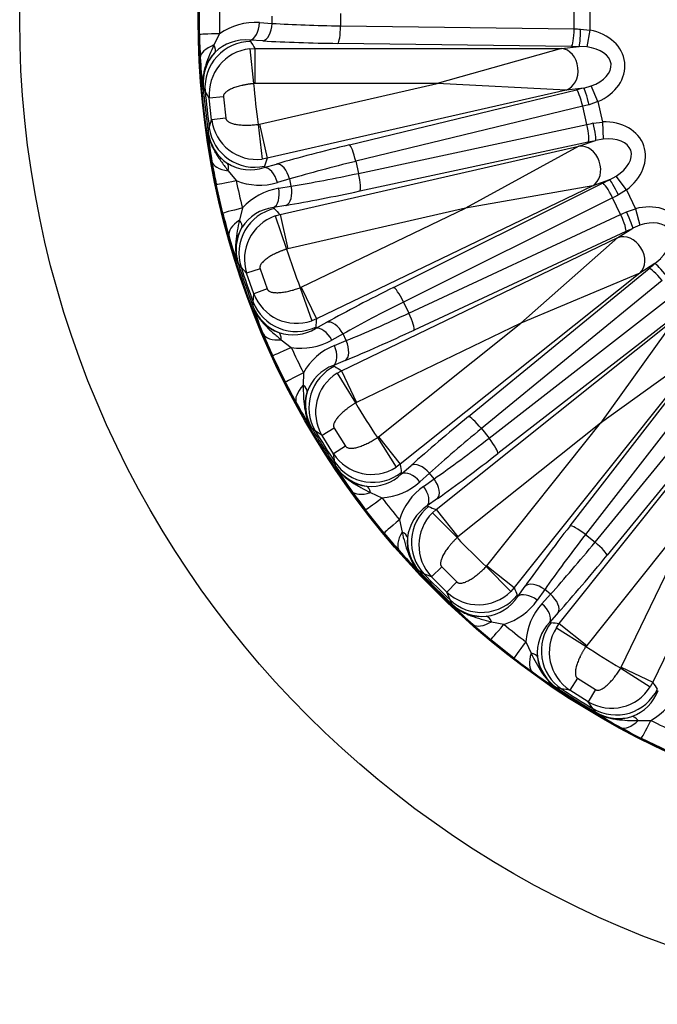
# Model space of a CAD drawing. Header units: millimetres. Extents: x 0 to 2970, y 0 to 2100.
# Tile 15 of 24: x 1822 to 2003, y 1127 to 1407. Entities that reach past the tile are written whole.
import ezdxf

# ---------------------------------------------------------------- set-up
doc = ezdxf.new("R2010")
doc.units = ezdxf.units.MM
doc.header["$LTSCALE"] = 10
doc.layers.add('CAP560C', color=7, linetype='Continuous')
doc.layers.add('Default', color=7, linetype='Continuous')

# ---------------------------------------------------------------- blocks, each defined once
blk = doc.blocks.new('SE2')
at = {"layer": 'CAP560C', "color": 7, "linetype": 'Continuous'}
for p, q in [((1872.85, 1402.69), (1872.85, 1411.12)), ((1913.02, 1408.66), (1913.02, 1405.15)), ((1979.48, 1404.27), (1979.48, 1409.54)), ((1983.97, 1409.87), (1983.97, 1403.94)), ((1889.91, 1406.06), (1893.56, 1405.86)), ((1893.56, 1405.86), (1893.56, 1407.95)), ((1878.61, 1402.92), (1877, 1399.71)), ((1913.02, 1405.15), (1979.48, 1404.27)), ((1981.32, 1404.25), (1983.97, 1403.94)), ((1983.97, 1403.94), (1983.05, 1399.15)), ((1887.22, 1401.08), (1887.42, 1400.71)), ((1890.86, 1400.87), (1887.22, 1401.08)), ((1978.73, 1399.29), (1912.27, 1400.17)), ((1887.17, 1398.62), (1888.62, 1398.7)), ((1887.17, 1398.62), (1888.28, 1388.72)), ((1888.62, 1398.7), (1975.87, 1398.7)), ((1888.62, 1398.7), (1888.62, 1388.74)), ((1975.87, 1398.7), (1940.51, 1388.74)), ((1975.87, 1398.7), (1980.88, 1399.27)), ((1983.05, 1399.15), (1980.88, 1399.27)), ((1873.92, 1387.8), (1873.86, 1387.98)), ((1874.49, 1386.61), (1873.92, 1387.8)), ((1875.65, 1384.55), (1874.49, 1386.61)), ((1888.62, 1388.74), (1888.28, 1388.72)), ((1940.51, 1388.74), (1888.62, 1388.74)), ((1889.92, 1377.19), (1940.51, 1388.74)), ((1977.2, 1386.9), (1892.14, 1367.48)), ((1915.52, 1371.31), (1980.12, 1386.96)), ((1977.2, 1386.9), (1940.51, 1388.74)), ((1982.21, 1387.46), (1977.2, 1386.9)), ((1982.21, 1387.46), (1984.3, 1388.06)), ((1986.26, 1383.6), (1984.3, 1388.06)), ((1879.67, 1384.95), (1875.65, 1384.55)), ((1876.34, 1378.4), (1875.65, 1384.55)), ((1879.67, 1384.95), (1880.36, 1378.9)), ((1986.26, 1383.6), (1983.74, 1382.7)), ((1986.26, 1383.6), (1987.58, 1377.81)), ((1981.95, 1382.27), (1917.36, 1366.63)), ((1983.13, 1377.14), (1981.95, 1382.27)), ((1875.67, 1376.13), (1876.34, 1378.4)), ((1880.36, 1378.9), (1876.34, 1378.4)), ((1984.93, 1377.52), (1987.58, 1377.81)), ((1987.58, 1377.81), (1987.75, 1372.94)), ((1875.36, 1374.65), (1875.38, 1374.84)), ((1875.38, 1374.84), (1875.67, 1376.13)), ((1889.59, 1377.14), (1889.92, 1377.19)), ((1889.59, 1377.14), (1890.7, 1367.24)), ((1889.92, 1377.19), (1892.14, 1367.48)), ((1918.14, 1363.21), (1983.13, 1377.14)), ((1983.5, 1372.11), (1918.52, 1358.18)), ((1980.85, 1370.91), (1985.6, 1372.57)), ((1987.75, 1372.94), (1985.6, 1372.57)), ((1895.79, 1351.49), (1980.85, 1370.91)), ((1980.85, 1370.91), (1948.59, 1353.32)), ((1892.14, 1367.48), (1890.7, 1367.24)), ((1917.36, 1366.63), (1918.14, 1363.21)), ((1881.04, 1363.91), (1883.32, 1361.15)), ((1891.3, 1364.85), (1894.81, 1365.86)), ((1891.42, 1365.26), (1891.3, 1364.85)), ((1898.54, 1361.61), (1895.03, 1360.6)), ((1899.01, 1359.56), (1898.54, 1361.61)), ((1989.53, 1361.36), (1984.78, 1359.69)), ((1989.53, 1361.36), (1991.44, 1362.41)), ((1994.34, 1358.49), (1991.44, 1362.41)), ((1879.53, 1351.87), (1877.65, 1360.09)), ((1895.41, 1358.95), (1899.01, 1359.56)), ((1984.78, 1359.69), (1906.16, 1321.84)), ((1928.11, 1330.78), (1987.6, 1360.4)), ((1984.78, 1359.69), (1948.59, 1353.32)), ((1994.34, 1358.49), (1992.09, 1357.06)), ((1994.34, 1358.49), (1996.92, 1353.14)), ((1990.44, 1356.24), (1930.94, 1326.61)), ((1992.72, 1351.5), (1990.44, 1356.24)), ((1885.09, 1353.37), (1884.24, 1349.89)), ((1897.49, 1354.11), (1893.89, 1353.5)), ((1893.89, 1353.5), (1894.17, 1353.18)), ((1948.59, 1353.32), (1898, 1341.78)), ((1901.84, 1330.81), (1948.59, 1353.32)), ((1994.39, 1352.27), (1996.92, 1353.14)), ((1996.92, 1353.14), (1998.17, 1348.44)), ((1894.39, 1351.08), (1895.79, 1351.49)), ((1894.39, 1351.08), (1897.68, 1341.69)), ((1895.79, 1351.49), (1898, 1341.78)), ((1932.47, 1323.45), (1992.72, 1351.5)), ((1991.89, 1344.92), (1996.16, 1347.59)), ((1998.17, 1348.44), (1996.16, 1347.59)), ((1913.28, 1307.06), (1991.89, 1344.92)), ((1994.21, 1346.68), (1933.95, 1318.64)), ((1991.89, 1344.92), (1964.35, 1320.6)), ((1898, 1341.78), (1897.68, 1341.69)), ((2002.48, 1337.54), (2004.11, 1338.98)), ((1883.89, 1337.59), (1883.78, 1337.76)), ((1884.7, 1336.55), (1883.89, 1337.59)), ((1886.29, 1334.81), (1884.7, 1336.55)), ((1890.13, 1336.09), (1886.29, 1334.81)), ((1890.13, 1336.09), (1892.14, 1330.35)), ((1949.4, 1294.06), (2000.81, 1336.18)), ((2002.48, 1337.54), (1998.21, 1334.86)), ((1888.34, 1328.96), (1886.29, 1334.81)), ((1998.21, 1334.86), (1929.99, 1280.46)), ((1998.21, 1334.86), (1964.35, 1320.6)), ((1892.14, 1330.35), (1888.34, 1328.96)), ((1901.53, 1330.68), (1901.84, 1330.81)), ((1901.53, 1330.68), (1904.82, 1321.28)), ((1901.84, 1330.81), (1906.16, 1321.84)), ((2004.5, 1332.75), (1953.09, 1290.63)), ((1888.18, 1326.6), (1888.34, 1328.96)), ((1955.28, 1287.89), (2007.79, 1328.63)), ((1888.19, 1325.28), (1888.18, 1326.6)), ((1888.21, 1325.09), (1888.19, 1325.28)), ((1930.94, 1326.61), (1932.47, 1323.45)), ((1906.16, 1321.84), (1904.82, 1321.28)), ((1940.22, 1267.63), (2008.44, 1322.03)), ((2010.31, 1324.27), (1957.8, 1283.53)), ((2008.44, 1322.03), (1987, 1292.19)), ((1905.93, 1319.09), (1909.13, 1320.85)), ((1905.96, 1319.51), (1905.93, 1319.09)), ((1964.35, 1320.6), (1917.6, 1298.08)), ((1923.78, 1288.24), (1964.35, 1320.6)), ((1913.72, 1317.53), (1910.52, 1315.77)), ((1914.63, 1315.65), (1913.72, 1317.53)), ((1896.14, 1315.89), (1898.97, 1313.7)), ((1911.25, 1314.25), (1914.63, 1315.65)), ((2016.84, 1313.63), (1962.44, 1245.42)), ((1978.33, 1262.99), (2019.08, 1315.5)), ((2016.84, 1313.63), (1987, 1292.19)), ((1897.35, 1303.81), (1893.69, 1311.41)), ((2023.44, 1312.98), (1982.69, 1260.47)), ((1914.36, 1309.99), (1910.99, 1308.59)), ((1910.99, 1308.59), (1911.33, 1308.35)), ((1985.43, 1258.29), (2027.56, 1309.69)), ((1902.43, 1306.51), (1902.38, 1302.93)), ((1912.01, 1306.35), (1913.28, 1307.06)), ((1912.01, 1306.35), (1917.31, 1297.92)), ((1913.28, 1307.06), (1917.6, 1298.08)), ((2030.98, 1306), (1988.86, 1254.6)), ((1975.26, 1235.19), (2029.66, 1303.41)), ((1917.6, 1298.08), (1917.31, 1297.92)), ((2039.72, 1297.09), (2001.86, 1218.47)), ((1904.77, 1290.86), (1904.63, 1291)), ((1905.79, 1290.03), (1904.77, 1290.86)), ((1987, 1292.19), (1946.43, 1259.84)), ((1954.65, 1251.63), (1987, 1292.19)), ((1907.74, 1288.68), (1905.79, 1290.03)), ((1911.19, 1290.78), (1907.74, 1288.68)), ((1911.03, 1283.44), (1907.74, 1288.68)), ((1911.19, 1290.78), (1914.43, 1285.63)), ((1923.51, 1288.05), (1923.78, 1288.24)), ((1923.51, 1288.05), (1928.81, 1279.62)), ((1923.78, 1288.24), (1929.99, 1280.46)), ((1953.09, 1290.63), (1955.28, 1287.89)), ((1914.43, 1285.63), (1911.03, 1283.44)), ((1911.4, 1281.1), (1911.03, 1283.44)), ((1911.71, 1279.82), (1911.4, 1281.1)), ((1911.77, 1279.63), (1911.71, 1279.82)), ((1929.99, 1280.46), (1928.81, 1279.62)), ((1930.38, 1277.72), (1933.1, 1280.16)), ((1930.31, 1278.14), (1930.38, 1277.72)), ((1938.32, 1277.94), (1935.59, 1275.51)), ((1939.62, 1276.3), (1938.32, 1277.94)), ((1936.65, 1274.19), (1939.62, 1276.3)), ((1921.55, 1272.42), (1924.8, 1270.92)), ((1940.62, 1270.73), (1937.64, 1268.62)), ((1937.64, 1268.62), (1938.03, 1268.46)), ((2015.4, 1269.54), (1983.05, 1228.98)), ((1992.89, 1222.8), (2015.4, 1269.54)), ((1925.41, 1260.92), (1920.15, 1267.51)), ((1939.14, 1266.66), (1940.22, 1267.63)), ((1939.14, 1266.66), (1946.18, 1259.62)), ((1940.22, 1267.63), (1946.43, 1259.84)), ((1929.77, 1264.69), (1930.51, 1261.18)), ((1982.69, 1260.47), (1985.43, 1258.29)), ((1946.43, 1259.84), (1946.18, 1259.62)), ((1954.42, 1251.38), (1954.65, 1251.63)), ((1954.65, 1251.63), (1962.44, 1245.42)), ((1935.53, 1249.95), (1935.36, 1250.05)), ((1936.71, 1249.36), (1935.53, 1249.95)), ((1938.91, 1248.48), (1936.71, 1249.36)), ((1941.81, 1251.3), (1938.91, 1248.48)), ((1941.81, 1251.3), (1946.11, 1247)), ((1954.42, 1251.38), (1961.46, 1244.33)), ((1943.28, 1244.1), (1938.91, 1248.48)), ((1946.11, 1247), (1943.28, 1244.1)), ((1944.17, 1241.91), (1943.28, 1244.1)), ((1962.44, 1245.42), (1961.46, 1244.33)), ((1963.26, 1243.23), (1963.42, 1242.84)), ((1963.42, 1242.84), (1965.53, 1245.82)), ((1971.11, 1244.82), (1969, 1241.84)), ((1970.32, 1240.79), (1972.75, 1243.51)), ((1972.75, 1243.51), (1971.11, 1244.82)), ((1944.75, 1240.72), (1944.17, 1241.91)), ((1944.85, 1240.56), (1944.75, 1240.72)), ((1974.96, 1238.3), (1972.53, 1235.58)), ((1955.99, 1235.7), (1959.49, 1234.96)), ((1972.53, 1235.58), (1972.94, 1235.51)), ((1974.42, 1234), (1975.26, 1235.19)), ((1975.26, 1235.19), (1983.05, 1228.98)), ((1974.42, 1234), (1982.86, 1228.7)), ((1962.32, 1225.35), (1955.72, 1230.61)), ((1965.73, 1229.99), (1967.23, 1226.74)), ((1983.05, 1228.98), (1982.86, 1228.7)), ((1992.73, 1222.5), (1992.89, 1222.8)), ((1992.73, 1222.5), (2001.16, 1217.2)), ((1992.89, 1222.8), (2001.86, 1218.47)), ((1980.44, 1219.62), (1978.24, 1216.22)), ((1980.44, 1219.62), (1985.59, 1216.38)), ((2001.86, 1218.47), (2001.16, 1217.2)), ((1974.62, 1216.9), (1974.44, 1216.96)), ((1975.91, 1216.6), (1974.62, 1216.9)), ((1978.24, 1216.22), (1975.91, 1216.6)), ((1983.48, 1212.93), (1978.24, 1216.22)), ((1985.59, 1216.38), (1983.48, 1212.93)), ((1984.83, 1210.99), (1983.48, 1212.93)), ((1985.66, 1209.96), (1984.83, 1210.99)), ((1985.8, 1209.82), (1985.66, 1209.96)), ((1997.74, 1207.57), (2001.32, 1207.63)), ((2006.21, 1198.88), (1998.61, 1202.54))]:
    blk.add_line(p, q, dxfattribs=at)
for radius in [280, 229.2, 228.94]:
    blk.add_circle((2101.71, 1406.9), radius, dxfattribs=at)
for centre, radius, start, end in [((2091.34, 1406.9), 212.77, 178.926, 181.074), ((1888.77, 1388.29), 17.81, 86.3114, 124.775), ((2043.99, 1405.85), 171.16, 181.0597, 183.2623), ((1886.02, 1388.59), 12.55, 84.535, 134.2315), ((1885.78, 1389.15), 11.98, 135.2754, 185.5786), ((1888.59, 1385.7), 12.99, 96.2773, 185.107), ((1952.95, 1399.41), 79.91, 182.3676, 188.2223), ((2101.71, 1406.9), 228.59, 184.7941, 188.0631), ((2101.71, 1406.9), 228.13, 185.1047, 187.7524), ((2101.71, 1406.9), 214.2, 184.8694, 187.9878), ((1889.21, 1380.14), 12.98, 187.7286, 276.6014), ((1887.28, 1376.19), 12.02, 187.364, 237.4963), ((1955.01, 1381.1), 79.91, 184.6347, 190.4896), ((2045.2, 1395.09), 171.16, 189.5948, 191.7974), ((1887.35, 1376.74), 12.52, 238.5616, 288.3863), ((1889.96, 1377.67), 17.81, 248.0819, 286.5459), ((2091.6, 1404.6), 212.77, 191.7832, 193.9311), ((1898.25, 1341.37), 17.81, 99.1685, 137.6322), ((1895.51, 1341.05), 12.55, 97.3921, 147.0886), ((2045.67, 1393.03), 171.16, 193.9169, 196.1195), ((1898.65, 1338.81), 12.99, 109.1344, 197.9642), ((1895.14, 1341.54), 11.98, 148.1326, 198.4357), ((1958.34, 1366.5), 79.91, 195.2247, 201.0795), ((2101.71, 1406.9), 214.2, 197.7265, 200.8449), ((2101.71, 1406.9), 228.59, 197.6512, 200.9202), ((2101.71, 1406.9), 228.13, 197.9619, 200.6095), ((1900.49, 1333.53), 12.98, 200.5857, 289.4585), ((1899.49, 1329.24), 12.02, 200.2212, 250.3534), ((1964.42, 1349.11), 79.91, 197.4919, 203.3468), ((1899.44, 1329.79), 12.52, 251.4188, 301.2434), ((2049.25, 1382.81), 171.16, 202.452, 204.6546), ((1901.78, 1331.28), 17.81, 260.9391, 299.4031), ((2092.37, 1402.41), 212.77, 204.6403, 206.7882), ((1917.93, 1297.74), 17.81, 112.0257, 150.4893), ((1915.33, 1296.82), 12.55, 110.2492, 159.9457), ((1918.89, 1295.33), 12.99, 121.9916, 210.8213), ((2050.16, 1380.91), 171.16, 206.774, 208.9766), ((1914.87, 1297.22), 11.98, 160.9897, 211.2928), ((1970.93, 1335.61), 79.91, 208.0819, 213.9366), ((2101.71, 1406.9), 214.2, 210.5836, 213.7021), ((2101.71, 1406.9), 228.59, 210.5084, 213.7774), ((2101.71, 1406.9), 228.13, 210.819, 213.4667), ((1921.86, 1290.59), 12.98, 213.4429, 302.3157), ((1921.84, 1286.19), 12.02, 213.0783, 263.2105), ((1980.73, 1320.01), 79.91, 210.349, 216.2039), ((1921.67, 1286.72), 12.52, 264.2759, 314.1005), ((1923.62, 1288.69), 17.81, 273.7962, 312.2602), ((1946.83, 1259.58), 17.81, 124.8828, 163.3464), ((2055.92, 1371.74), 171.16, 215.3091, 217.5117), ((2093.61, 1400.44), 212.77, 217.4975, 219.6454), ((1944.5, 1258.1), 12.55, 123.1064, 172.8029), ((1948.3, 1257.45), 12.99, 134.8487, 223.6785), ((2057.24, 1370.09), 171.16, 219.6311, 221.8337), ((1943.96, 1258.39), 11.98, 173.8469, 224.15), ((2101.71, 1406.9), 214.2, 223.4408, 226.5592), ((1990.07, 1308.29), 79.91, 220.939, 226.7938), ((2101.71, 1406.9), 228.59, 223.3655, 226.6345), ((2101.71, 1406.9), 228.13, 223.6762, 226.3238), ((1952.26, 1253.49), 12.98, 226.3, 315.1728), ((1953.2, 1249.17), 12, 225.887, 276.1162), ((2003.1, 1295.26), 79.91, 223.2062, 229.0611), ((1952.93, 1249.67), 12.52, 277.133, 326.9577), ((1954.39, 1252.02), 17.81, 286.6534, 325.1174), ((1983.5, 1228.81), 17.81, 137.7399, 176.2036), ((2064.9, 1362.43), 171.16, 228.1663, 230.3689), ((2095.25, 1398.8), 212.77, 230.3546, 232.5025), ((1981.55, 1226.85), 12.55, 135.9635, 185.66), ((1985.4, 1227.06), 12.99, 147.7059, 236.5356), ((2101.71, 1406.9), 214.2, 236.2979, 239.4164), ((2066.54, 1361.12), 171.16, 232.4883, 234.6909), ((1980.96, 1227.01), 11.98, 186.704, 237.0071), ((2014.81, 1285.92), 79.91, 233.7962, 239.6509), ((2101.71, 1406.9), 228.59, 236.2226, 239.4916), ((2101.71, 1406.9), 228.13, 236.5333, 239.181), ((1990.14, 1224.08), 12.98, 239.1571, 328.03), ((1991.65, 1220.5), 12.52, 289.9902, 339.8148), ((1992.55, 1223.13), 17.81, 299.5105, 337.9745), ((1992.03, 1220.1), 12.02, 238.7926, 288.9248), ((2030.41, 1276.12), 79.91, 236.0633, 241.9182), ((2097.21, 1397.57), 212.77, 243.2118, 245.3597), ((2075.72, 1355.35), 171.16, 241.0234, 243.226)]:
    blk.add_arc(centre, radius, start, end, dxfattribs=at)
for centre, major_axis, ratio, start_param, end_param in [((1887.22, 1406.06), (0.28, 4.99), 0.538455, 3.245208, 4.742529), ((1890.86, 1405.86), (0.28, 4.99), 0.538455, 3.245208, 4.742529), ((1920.51, 1409.91), (-50, 0), 0.096238, 1.001483, 1.420425), ((1885.35, 1402.92), (-12.5, -0.23), 0.011995, -1.001596, -0.026182), ((1912.27, 1405.15), (0.07, 5), 0.149793, 3.229858, 4.714375), ((1978.73, 1404.27), (0.07, 5), 0.149793, 3.229858, 4.714375), ((1983.97, 1407.3), (-30, 0), 0.10207, 1.420425, 1.482285), ((1980.88, 1404.25), (0.04, 5), 0.088393, 3.229203, 4.713075), ((1980.02, 1393.19), (-13.87, -1.56), 0.787968, 1.946522, 4.336663), ((1887.42, 1387.76), (11.19, 6.61), 0.994879, 1.039736, 2.695387), ((2101.71, 1569.18), (0, -299.21), 0.866575, -0.972755, -0.964607), ((1920.51, 1404.93), (-55, 0), 0.087489, 1.001483, 1.420425), ((1885.58, 1396.7), (-12.48, -0.72), 0.378437, 5.448345, 6.254901), ((1886.87, 1388.89), (-12.14, -4.66), 0.995637, 5.179114, 5.998848), ((1873.57, 1400.92), (3.58, -3.49), 0.407961, 0.091403, 0.850243), ((1975.87, 1392.73), (-0.67, 5.96), 0.787968, 3.283622, 6.141156), ((1983.97, 1402.32), (-35, 0), 0.087489, 1.420425, 1.482285), ((1980.02, 1393.19), (-9.96, -1.12), 0.598796, 1.946522, 4.336663), ((1985.9, 1385.18), (-34.12, -7.79), 0.087489, -1.482285, -1.420425), ((1981.22, 1382.11), (1.18, -4.86), 0.149793, 1.568811, 3.053328), ((1983.31, 1382.61), (1.15, -4.87), 0.088393, 1.57011, 3.053982), ((1987.01, 1380.32), (-29.25, -6.68), 0.10207, -1.482285, -1.420425), ((1986.13, 1366.46), (-13.18, -4.61), 0.787968, 1.946522, 4.336663), ((1888.25, 1376.66), (-12.87, 1.85), 0.995637, 0.284337, 1.104071), ((1888.53, 1377.88), (-12.38, 3.95), 0.994879, 0.446206, 2.101856), ((1986.83, 1381.09), (-29.25, -6.68), 0.10207, 1.420425, 1.482285), ((1982.4, 1376.97), (-1.05, 4.89), 0.149793, 3.229858, 4.714375), ((1984.5, 1377.43), (-1.07, 4.88), 0.088393, 3.229203, 4.713075), ((1987.94, 1376.23), (-34.12, -7.79), 0.087489, 1.420425, 1.482285), ((1986.13, 1366.46), (-9.46, -3.31), 0.598796, 1.946522, 4.336663), ((1924.61, 1368.51), (-53.62, -12.24), 0.087489, -1.420425, -1.001483), ((1916.63, 1366.46), (1.18, -4.86), 0.149793, 1.568811, 3.053328), ((1982.18, 1365.08), (-1.98, 5.66), 0.787968, 3.283622, 6.141156), ((1888.73, 1368.76), (-12.33, -2.07), 0.378437, 0.028284, 0.83484), ((2137.82, 1248.7), (-66.58, 291.71), 0.866575, 0.964604, 0.972753), ((1925.72, 1363.65), (-48.75, -11.13), 0.096238, -1.420425, -1.001483), ((1877.96, 1361.97), (2.71, 4.2), 0.407961, 5.432942, 6.191782), ((1892.41, 1360), (1.38, -4.8), 0.538455, 1.540656, 3.037977), ((1895.91, 1361.01), (1.38, -4.8), 0.538455, 1.540656, 3.037977), ((1889.89, 1362.65), (-12.24, -2.55), 0.011995, 0.026182, 1.001596), ((1924.38, 1369.51), (-48.75, -11.13), 0.096238, 1.001483, 1.420425), ((1917.41, 1363.04), (-1.05, 4.89), 0.149793, 3.229858, 4.714375), ((1993.64, 1359.95), (-31.53, -15.19), 0.087489, -1.482285, -1.420425), ((1991.69, 1356.87), (2.2, -4.49), 0.088393, 1.57011, 3.053982), ((1892.78, 1358.35), (-0.84, 4.93), 0.538455, 3.245208, 4.742529), ((1896.38, 1358.96), (-0.84, 4.93), 0.538455, 3.245208, 4.742529), ((1925.49, 1364.66), (-53.62, -12.24), 0.087489, 1.001483, 1.420425), ((1989.76, 1355.92), (2.23, -4.48), 0.149793, 1.568811, 3.053328), ((1995.8, 1355.46), (-27.03, -13.02), 0.10207, -1.482285, -1.420425), ((1891.66, 1354.87), (-12.13, -3.01), 0.011995, -1.001596, -0.026182), ((1897.05, 1340.56), (9.44, 8.93), 0.994879, 1.039736, 2.695387), ((2065.6, 1565.11), (66.58, -291.71), 0.866575, -0.972758, -0.96461), ((1998.02, 1341.75), (-11.82, -7.43), 0.787968, 1.946522, 4.336663), ((1893.27, 1348.86), (-12.01, -3.48), 0.378437, 5.448345, 6.254901), ((1880.62, 1350.31), (4.27, -2.61), 0.407961, 0.091403, 0.850243), ((1995.46, 1356.17), (-27.03, -13.02), 0.10207, 1.420425, 1.482285), ((1992.05, 1351.17), (-2.11, 4.53), 0.149793, 3.229858, 4.714375), ((1993.99, 1352.08), (-2.13, 4.52), 0.088393, 3.229203, 4.713075), ((1998.02, 1341.75), (-8.48, -5.33), 0.598796, 1.946522, 4.336663), ((1896.27, 1341.53), (-10.79, -7.25), 0.995637, 5.179114, 5.998848), ((1997.62, 1351.69), (-31.53, -15.19), 0.087489, 1.420425, 1.482285), ((1994.49, 1339.53), (-3.19, 5.08), 0.787968, 3.283622, 6.141156), ((2006.8, 1337.08), (-27.36, -21.82), 0.087489, -1.482285, -1.420425), ((2003.91, 1332.28), (3.17, -3.87), 0.149793, 1.568811, 3.053328), ((2005.58, 1333.64), (3.15, -3.88), 0.088393, 1.57011, 3.053982), ((1937.6, 1330.06), (-49.55, -23.86), 0.087489, -1.420425, -1.001483), ((1930.27, 1326.29), (2.23, -4.48), 0.149793, 1.568811, 3.053328), ((1900.34, 1331.17), (-12.95, 1.1), 0.994879, 0.446206, 2.101856), ((1900.33, 1329.92), (-12.96, -1.06), 0.995637, 0.284337, 1.104071), ((1939.76, 1325.58), (-45.05, -21.69), 0.096238, -1.420425, -1.001483), ((2172.12, 1260.7), (-129.82, 269.58), 0.866575, 0.964604, 0.972753), ((1937.15, 1330.99), (-45.05, -21.69), 0.096238, 1.001483, 1.420425), ((1931.79, 1323.13), (-2.11, 4.53), 0.149793, 3.229858, 4.714375), ((1908.09, 1314.6), (2.42, -4.38), 0.538455, 1.540656, 3.037977), ((1911.29, 1316.36), (2.42, -4.38), 0.538455, 1.540656, 3.037977), ((1902.56, 1322.32), (-11.56, -4.76), 0.378437, 0.028284, 0.83484), ((1893.57, 1313.31), (1.71, 4.7), 0.407961, 5.432942, 6.191782), ((1939.31, 1326.5), (-49.55, -23.86), 0.087489, 1.001483, 1.420425), ((1905.04, 1316.62), (-11.36, -5.21), 0.011995, 0.026182, 1.001596), ((1908.83, 1313.08), (-1.91, 4.62), 0.538455, 3.245208, 4.742529), ((1912.2, 1314.48), (-1.91, 4.62), 0.538455, 3.245208, 4.742529), ((1916.95, 1296.68), (7.22, 10.81), 0.994879, 1.039736, 2.695387), ((2031.3, 1553.11), (129.82, -269.58), 0.866575, -0.972755, -0.964607), ((1908.51, 1309.44), (-11.16, -5.63), 0.011995, -1.001596, -0.026182), ((1911.42, 1303.94), (-10.93, -6.07), 0.378437, 5.448345, 6.254901), ((1898.76, 1302.53), (4.74, -1.59), 0.407961, 0.091403, 0.850243), ((1915.97, 1297.46), (-8.91, -9.47), 0.995637, 5.179114, 5.998848), ((1958.81, 1295.47), (-43, -34.29), 0.087489, -1.420425, -1.001483), ((1952.51, 1290.16), (3.17, -3.87), 0.149793, 1.568811, 3.053328), ((1961.91, 1291.58), (-39.09, -31.17), 0.096238, -1.420425, -1.001483), ((1958.17, 1296.28), (-39.09, -31.17), 0.096238, 1.001483, 1.420425), ((1954.69, 1287.42), (-3.07, 3.95), 0.149793, 3.229858, 4.714375), ((1961.27, 1292.38), (-43, -34.29), 0.087489, 1.001483, 1.420425), ((1922.24, 1288.26), (-12.87, -1.81), 0.994879, 0.446206, 2.101856), ((1922.51, 1287.04), (-12.39, -3.92), 0.995637, 0.284337, 1.104071), ((2202.88, 1280.03), (-186.56, 233.93), 0.866575, 0.964607, 0.972756), ((1936.21, 1276.26), (3.33, -3.73), 0.538455, 1.540656, 3.037977), ((1933.49, 1273.83), (3.33, -3.73), 0.538455, 1.540656, 3.037977), ((1919.61, 1269.34), (0.62, 4.96), 0.407961, 5.432942, 6.191782), ((1934.54, 1272.51), (-2.89, 4.08), 0.538455, 3.245208, 4.742529), ((1937.52, 1274.62), (-2.89, 4.08), 0.538455, 3.245208, 4.742529), ((1926.37, 1280.13), (-10.21, -7.22), 0.378437, 0.028284, 0.83484), ((1930.07, 1275.12), (-9.92, -7.61), 0.011995, 0.026182, 1.001596), ((1946.11, 1258.33), (4.63, 12.15), 0.994879, 1.039736, 2.695387), ((2000.53, 1533.77), (186.56, -233.93), 0.866575, -0.972758, -0.96461), ((1935.04, 1268.89), (-9.63, -7.98), 0.011995, -1.001596, -0.026182), ((1987.19, 1266.47), (-34.29, -43), 0.087489, -1.420425, -1.001483), ((1982.23, 1259.89), (3.95, -3.07), 0.149793, 1.568811, 3.053328), ((1939.1, 1264.17), (-9.31, -8.35), 0.378437, 5.448345, 6.254901), ((1927.08, 1259.99), (4.98, -0.5), 0.407961, 0.091403, 0.850243), ((1991.08, 1263.36), (-31.17, -39.09), 0.096238, -1.420425, -1.001483), ((1944.98, 1258.87), (-6.58, -11.21), 0.995637, 5.179114, 5.998848), ((1986.38, 1267.11), (-31.17, -39.09), 0.096238, 1.001483, 1.420425), ((1984.97, 1257.7), (-3.87, 3.17), 0.149793, 3.229858, 4.714375), ((1990.28, 1264), (-34.29, -43), 0.087489, 1.001483, 1.420425), ((1969.43, 1242.71), (4.08, -2.89), 0.538455, 1.540656, 3.037977), ((1953.14, 1251.3), (-12.15, -4.63), 0.994879, 0.446206, 2.101856), ((2228.58, 1305.73), (-233.93, 186.56), 0.866575, 0.964607, 0.972756), ((1967.32, 1239.73), (4.08, -2.89), 0.538455, 1.540656, 3.037977), ((1971.07, 1241.4), (-3.73, 3.33), 0.538455, 3.245208, 4.742529), ((1953.67, 1250.17), (-11.21, -6.58), 0.995637, 0.284337, 1.104071), ((1968.64, 1238.68), (-3.73, 3.33), 0.538455, 3.245208, 4.742529), ((1958.98, 1244.29), (-8.35, -9.31), 0.378437, 0.028284, 0.83484), ((1954.79, 1232.27), (-0.5, 4.98), 0.407961, 5.432942, 6.191782), ((1963.69, 1240.23), (-7.98, -9.63), 0.011995, 0.026182, 1.001596), ((1983.07, 1227.43), (1.81, 12.87), 0.994879, 1.039736, 2.695387), ((1974.84, 1508.08), (233.93, -186.55), 0.866575, -0.972761, -0.964613), ((1969.93, 1235.26), (-7.61, -9.92), 0.011995, -1.001596, -0.026182), ((1974.94, 1231.57), (-7.22, -10.21), 0.378437, 5.448345, 6.254901), ((1964.15, 1224.81), (4.96, 0.62), 0.407961, 0.091403, 0.850243), ((1981.85, 1227.7), (-3.92, -12.39), 0.995637, 5.179114, 5.998848), ((2247.91, 1336.5), (-269.58, 129.82), 0.866575, 0.964607, 0.972756), ((1991.49, 1222.14), (-10.81, -7.22), 0.994879, 0.446206, 2.101856), ((1992.26, 1221.16), (-9.47, -8.91), 0.995637, 0.284337, 1.104071), ((1998.74, 1216.61), (-6.07, -10.93), 0.378437, 0.028284, 0.83484), ((1997.33, 1203.96), (-1.59, 4.74), 0.407961, 5.432942, 6.191782), ((2004.24, 1213.7), (-5.63, -11.16), 0.011995, 0.026182, 1.001596)]:
    blk.add_ellipse(centre, major_axis=major_axis, ratio=ratio, start_param=start_param, end_param=end_param, dxfattribs=at)
for points, knots in [([(1877, 1399.71), (1876.57, 1398.79), (1876.15, 1397.85), (1875.35, 1395.96), (1874.98, 1395.01), (1874.5, 1393.54), (1874.36, 1393.05), (1874.12, 1392.06), (1874.02, 1391.55), (1873.87, 1390.54), (1873.83, 1390.02), (1873.8, 1389), (1873.81, 1388.49), (1873.86, 1387.98)], [0, 0, 0, 0, 0.25, 0.25, 0.5, 0.5, 0.625, 0.625, 0.75, 0.75, 0.875, 0.875, 1, 1, 1, 1]), ([(1888.28, 1388.72), (1888.17, 1388.71), (1887.94, 1388.69), (1887.59, 1388.65), (1887.25, 1388.61), (1886.91, 1388.56), (1886.57, 1388.51), (1886.24, 1388.45), (1885.9, 1388.39), (1885.57, 1388.33), (1885.25, 1388.26), (1884.55, 1388.11), (1883.52, 1387.84), (1882.45, 1387.46), (1881.69, 1387.12), (1881.18, 1386.85), (1880.74, 1386.58), (1880.35, 1386.28), (1880.05, 1385.97), (1879.85, 1385.69), (1879.74, 1385.46), (1879.69, 1385.28), (1879.67, 1385.11), (1879.67, 1385), (1879.67, 1384.95)], [0, 0, 0, 0, 0.033226, 0.066326, 0.099305, 0.132167, 0.164918, 0.197563, 0.230107, 0.262556, 0.294916, 0.327191, 0.473483, 0.609176, 0.67397, 0.733792, 0.791585, 0.842641, 0.890924, 0.931469, 0.950392, 0.967801, 0.984154, 1, 1, 1, 1]), ([(1880.36, 1378.9), (1880.36, 1378.87), (1880.37, 1378.81), (1880.39, 1378.72), (1880.43, 1378.63), (1880.47, 1378.54), (1880.52, 1378.45), (1880.58, 1378.37), (1880.7, 1378.21), (1880.94, 1377.99), (1881.31, 1377.76), (1881.75, 1377.55), (1882.24, 1377.38), (1882.79, 1377.23), (1883.61, 1377.07), (1884.73, 1376.94), (1885.91, 1376.9), (1886.85, 1376.91), (1887.53, 1376.94), (1888.21, 1376.99), (1888.9, 1377.05), (1889.36, 1377.11), (1889.59, 1377.14)], [0, 0, 0, 0, 0.008978, 0.018036, 0.027285, 0.036825, 0.04675, 0.057142, 0.068074, 0.108347, 0.156288, 0.207471, 0.265476, 0.32486, 0.389177, 0.525157, 0.671864, 0.736678, 0.801855, 0.86744, 0.933474, 1, 1, 1, 1]), ([(1875.36, 1374.65), (1875.43, 1374.14), (1875.53, 1373.63), (1875.79, 1372.64), (1875.95, 1372.16), (1876.31, 1371.21), (1876.52, 1370.74), (1876.97, 1369.83), (1877.22, 1369.38), (1878.01, 1368.06), (1878.59, 1367.21), (1879.79, 1365.54), (1880.41, 1364.72), (1881.04, 1363.91)], [0, 0, 0, 0, 0.125, 0.125, 0.25, 0.25, 0.375, 0.375, 0.5, 0.5, 0.75, 0.75, 1, 1, 1, 1]), ([(1884.24, 1349.89), (1884.02, 1348.9), (1883.82, 1347.89), (1883.46, 1345.87), (1883.31, 1344.85), (1883.17, 1343.32), (1883.14, 1342.81), (1883.13, 1341.79), (1883.14, 1341.27), (1883.23, 1340.25), (1883.3, 1339.74), (1883.5, 1338.73), (1883.62, 1338.24), (1883.78, 1337.76)], [0, 0, 0, 0, 0.25, 0.25, 0.5, 0.5, 0.625, 0.625, 0.75, 0.75, 0.875, 0.875, 1, 1, 1, 1]), ([(1897.68, 1341.69), (1897.57, 1341.65), (1897.35, 1341.58), (1897.02, 1341.46), (1896.7, 1341.34), (1896.38, 1341.22), (1896.06, 1341.1), (1895.74, 1340.97), (1895.43, 1340.84), (1895.13, 1340.7), (1894.82, 1340.56), (1894.17, 1340.26), (1893.23, 1339.76), (1892.27, 1339.16), (1891.61, 1338.66), (1891.17, 1338.29), (1890.8, 1337.92), (1890.49, 1337.54), (1890.26, 1337.17), (1890.13, 1336.85), (1890.08, 1336.6), (1890.07, 1336.42), (1890.08, 1336.25), (1890.11, 1336.14), (1890.13, 1336.09)], [0, 0, 0, 0, 0.033226, 0.066326, 0.099305, 0.132167, 0.164918, 0.197563, 0.230107, 0.262556, 0.294916, 0.327191, 0.473483, 0.609176, 0.67397, 0.733792, 0.791585, 0.842641, 0.890924, 0.931469, 0.950392, 0.967801, 0.984154, 1, 1, 1, 1]), ([(1892.14, 1330.35), (1892.15, 1330.32), (1892.17, 1330.26), (1892.22, 1330.18), (1892.27, 1330.1), (1892.33, 1330.02), (1892.4, 1329.95), (1892.47, 1329.88), (1892.63, 1329.75), (1892.91, 1329.59), (1893.32, 1329.45), (1893.79, 1329.34), (1894.31, 1329.29), (1894.89, 1329.26), (1895.71, 1329.29), (1896.84, 1329.41), (1897.99, 1329.63), (1898.91, 1329.86), (1899.56, 1330.03), (1900.22, 1330.23), (1900.88, 1330.45), (1901.31, 1330.6), (1901.53, 1330.68)], [0, 0, 0, 0, 0.008978, 0.018036, 0.027285, 0.036825, 0.04675, 0.057142, 0.068074, 0.108347, 0.156288, 0.207471, 0.265476, 0.32486, 0.389177, 0.525157, 0.671864, 0.736678, 0.801855, 0.86744, 0.933474, 1, 1, 1, 1]), ([(1888.21, 1325.09), (1888.39, 1324.61), (1888.6, 1324.14), (1889.08, 1323.23), (1889.34, 1322.79), (1889.91, 1321.94), (1890.21, 1321.54), (1890.86, 1320.75), (1891.2, 1320.37), (1892.26, 1319.25), (1893.02, 1318.55), (1894.56, 1317.19), (1895.34, 1316.53), (1896.14, 1315.89)], [0, 0, 0, 0, 0.125, 0.125, 0.25, 0.25, 0.375, 0.375, 0.5, 0.5, 0.75, 0.75, 1, 1, 1, 1]), ([(1902.38, 1302.93), (1902.38, 1301.91), (1902.41, 1300.88), (1902.51, 1298.83), (1902.59, 1297.81), (1902.8, 1296.29), (1902.89, 1295.78), (1903.1, 1294.78), (1903.23, 1294.28), (1903.54, 1293.3), (1903.72, 1292.82), (1904.14, 1291.89), (1904.37, 1291.43), (1904.63, 1291)], [0, 0, 0, 0, 0.25, 0.25, 0.5, 0.5, 0.625, 0.625, 0.75, 0.75, 0.875, 0.875, 1, 1, 1, 1]), ([(1917.31, 1297.92), (1917.21, 1297.86), (1917.01, 1297.74), (1916.72, 1297.55), (1916.43, 1297.37), (1916.14, 1297.18), (1915.86, 1296.98), (1915.58, 1296.79), (1915.31, 1296.59), (1915.04, 1296.39), (1914.77, 1296.19), (1914.21, 1295.75), (1913.4, 1295.06), (1912.6, 1294.25), (1912.06, 1293.62), (1911.72, 1293.16), (1911.44, 1292.71), (1911.22, 1292.28), (1911.08, 1291.87), (1911.03, 1291.52), (1911.03, 1291.27), (1911.06, 1291.1), (1911.11, 1290.93), (1911.16, 1290.83), (1911.19, 1290.78)], [0, 0, 0, 0, 0.033226, 0.066326, 0.099305, 0.132167, 0.164918, 0.197563, 0.230107, 0.262556, 0.294916, 0.327191, 0.473483, 0.609176, 0.67397, 0.733792, 0.791585, 0.842641, 0.890924, 0.931469, 0.950392, 0.967801, 0.984154, 1, 1, 1, 1]), ([(1914.43, 1285.63), (1914.44, 1285.61), (1914.48, 1285.56), (1914.54, 1285.48), (1914.61, 1285.42), (1914.69, 1285.36), (1914.77, 1285.3), (1914.86, 1285.25), (1915.04, 1285.16), (1915.35, 1285.07), (1915.78, 1285.02), (1916.26, 1285.02), (1916.79, 1285.08), (1917.35, 1285.19), (1918.15, 1285.4), (1919.22, 1285.77), (1920.29, 1286.24), (1921.14, 1286.66), (1921.74, 1286.98), (1922.33, 1287.32), (1922.92, 1287.67), (1923.31, 1287.92), (1923.51, 1288.05)], [0, 0, 0, 0, 0.008978, 0.018036, 0.027285, 0.036825, 0.04675, 0.057142, 0.068074, 0.108347, 0.156288, 0.207471, 0.265476, 0.32486, 0.389177, 0.525157, 0.671864, 0.736678, 0.801855, 0.86744, 0.933474, 1, 1, 1, 1]), ([(1911.77, 1279.63), (1912.05, 1279.21), (1912.36, 1278.79), (1913.03, 1278.01), (1913.38, 1277.64), (1914.12, 1276.94), (1914.51, 1276.62), (1915.32, 1275.99), (1915.73, 1275.7), (1917.02, 1274.84), (1917.91, 1274.33), (1919.71, 1273.34), (1920.63, 1272.87), (1921.55, 1272.42)], [0, 0, 0, 0, 0.125, 0.125, 0.25, 0.25, 0.375, 0.375, 0.5, 0.5, 0.75, 0.75, 1, 1, 1, 1]), ([(1930.51, 1261.18), (1930.75, 1260.19), (1931, 1259.19), (1931.56, 1257.22), (1931.86, 1256.24), (1932.4, 1254.8), (1932.6, 1254.32), (1933.03, 1253.4), (1933.26, 1252.94), (1933.78, 1252.05), (1934.07, 1251.63), (1934.68, 1250.81), (1935.01, 1250.42), (1935.36, 1250.05)], [0, 0, 0, 0, 0.25, 0.25, 0.5, 0.5, 0.625, 0.625, 0.75, 0.75, 0.875, 0.875, 1, 1, 1, 1]), ([(1946.18, 1259.62), (1946.1, 1259.54), (1945.93, 1259.38), (1945.69, 1259.13), (1945.45, 1258.88), (1945.21, 1258.64), (1944.98, 1258.38), (1944.75, 1258.13), (1944.53, 1257.88), (1944.31, 1257.62), (1944.1, 1257.37), (1943.64, 1256.81), (1943.01, 1255.96), (1942.41, 1255), (1942.03, 1254.26), (1941.8, 1253.73), (1941.62, 1253.24), (1941.51, 1252.76), (1941.46, 1252.33), (1941.48, 1251.99), (1941.54, 1251.74), (1941.61, 1251.58), (1941.69, 1251.43), (1941.77, 1251.34), (1941.81, 1251.3)], [0, 0, 0, 0, 0.033226, 0.066326, 0.099305, 0.132167, 0.164918, 0.197563, 0.230107, 0.262556, 0.294916, 0.327191, 0.473483, 0.609176, 0.67397, 0.733792, 0.791585, 0.842641, 0.890924, 0.931469, 0.950392, 0.967801, 0.984154, 1, 1, 1, 1]), ([(1946.11, 1247), (1946.13, 1246.98), (1946.18, 1246.94), (1946.25, 1246.88), (1946.33, 1246.83), (1946.42, 1246.79), (1946.52, 1246.75), (1946.61, 1246.72), (1946.81, 1246.67), (1947.13, 1246.65), (1947.56, 1246.7), (1948.04, 1246.81), (1948.53, 1246.99), (1949.05, 1247.22), (1949.79, 1247.6), (1950.75, 1248.2), (1951.69, 1248.9), (1952.43, 1249.5), (1952.94, 1249.94), (1953.44, 1250.4), (1953.94, 1250.88), (1954.26, 1251.21), (1954.42, 1251.38)], [0, 0, 0, 0, 0.008978, 0.018036, 0.027285, 0.036825, 0.04675, 0.057142, 0.068074, 0.108347, 0.156288, 0.207471, 0.265476, 0.32486, 0.389177, 0.525157, 0.671864, 0.736678, 0.801855, 0.86744, 0.933474, 1, 1, 1, 1]), ([(1944.85, 1240.56), (1945.22, 1240.21), (1945.62, 1239.87), (1946.44, 1239.26), (1946.87, 1238.98), (1947.74, 1238.46), (1948.2, 1238.23), (1949.12, 1237.8), (1949.59, 1237.6), (1951.04, 1237.06), (1952.02, 1236.75), (1954, 1236.19), (1954.99, 1235.94), (1955.99, 1235.7)], [0, 0, 0, 0, 0.125, 0.125, 0.25, 0.25, 0.375, 0.375, 0.5, 0.5, 0.75, 0.75, 1, 1, 1, 1]), ([(1967.23, 1226.74), (1967.68, 1225.82), (1968.15, 1224.91), (1969.13, 1223.11), (1969.65, 1222.22), (1970.49, 1220.94), (1970.79, 1220.52), (1971.42, 1219.71), (1971.75, 1219.32), (1972.45, 1218.57), (1972.82, 1218.21), (1973.61, 1217.55), (1974.01, 1217.25), (1974.44, 1216.96)], [0, 0, 0, 0, 0.25, 0.25, 0.5, 0.5, 0.625, 0.625, 0.75, 0.75, 0.875, 0.875, 1, 1, 1, 1]), ([(1982.86, 1228.7), (1982.79, 1228.61), (1982.67, 1228.41), (1982.48, 1228.12), (1982.3, 1227.82), (1982.13, 1227.53), (1981.96, 1227.23), (1981.79, 1226.94), (1981.63, 1226.64), (1981.47, 1226.34), (1981.32, 1226.05), (1981, 1225.4), (1980.58, 1224.43), (1980.21, 1223.36), (1980, 1222.55), (1979.89, 1221.99), (1979.83, 1221.47), (1979.82, 1220.98), (1979.87, 1220.55), (1979.97, 1220.22), (1980.08, 1219.99), (1980.19, 1219.84), (1980.3, 1219.72), (1980.39, 1219.65), (1980.44, 1219.62)], [0, 0, 0, 0, 0.033226, 0.066326, 0.099305, 0.132167, 0.164918, 0.197563, 0.230107, 0.262556, 0.294916, 0.327191, 0.473483, 0.609176, 0.67397, 0.733792, 0.791585, 0.842641, 0.890924, 0.931469, 0.950392, 0.967801, 0.984154, 1, 1, 1, 1]), ([(1985.59, 1216.38), (1985.62, 1216.37), (1985.67, 1216.34), (1985.76, 1216.3), (1985.85, 1216.27), (1985.94, 1216.25), (1986.04, 1216.23), (1986.15, 1216.22), (1986.35, 1216.22), (1986.66, 1216.27), (1987.08, 1216.42), (1987.51, 1216.63), (1987.96, 1216.91), (1988.42, 1217.25), (1989.05, 1217.78), (1989.85, 1218.58), (1990.61, 1219.48), (1991.2, 1220.22), (1991.59, 1220.77), (1991.98, 1221.33), (1992.36, 1221.91), (1992.6, 1222.3), (1992.73, 1222.5)], [0, 0, 0, 0, 0.008978, 0.018036, 0.027285, 0.036825, 0.04675, 0.057142, 0.068074, 0.108347, 0.156288, 0.207471, 0.265476, 0.32486, 0.389177, 0.525157, 0.671864, 0.736678, 0.801855, 0.86744, 0.933474, 1, 1, 1, 1]), ([(1985.8, 1209.82), (1986.24, 1209.56), (1986.7, 1209.33), (1987.64, 1208.91), (1988.12, 1208.73), (1989.09, 1208.42), (1989.58, 1208.3), (1990.58, 1208.08), (1991.08, 1208), (1992.61, 1207.79), (1993.63, 1207.71), (1995.69, 1207.6), (1996.71, 1207.58), (1997.74, 1207.57)], [0, 0, 0, 0, 0.125, 0.125, 0.25, 0.25, 0.375, 0.375, 0.5, 0.5, 0.75, 0.75, 1, 1, 1, 1])]:
    blk.add_open_spline(points, degree=3, knots=knots, dxfattribs=at)

msp = doc.modelspace()

# ---------------------------------------------------------------- block references
at = {"layer": 'Default'}
msp.add_blockref('SE2', (0, 0), dxfattribs=at)

doc.saveas('drawing.dxf')
